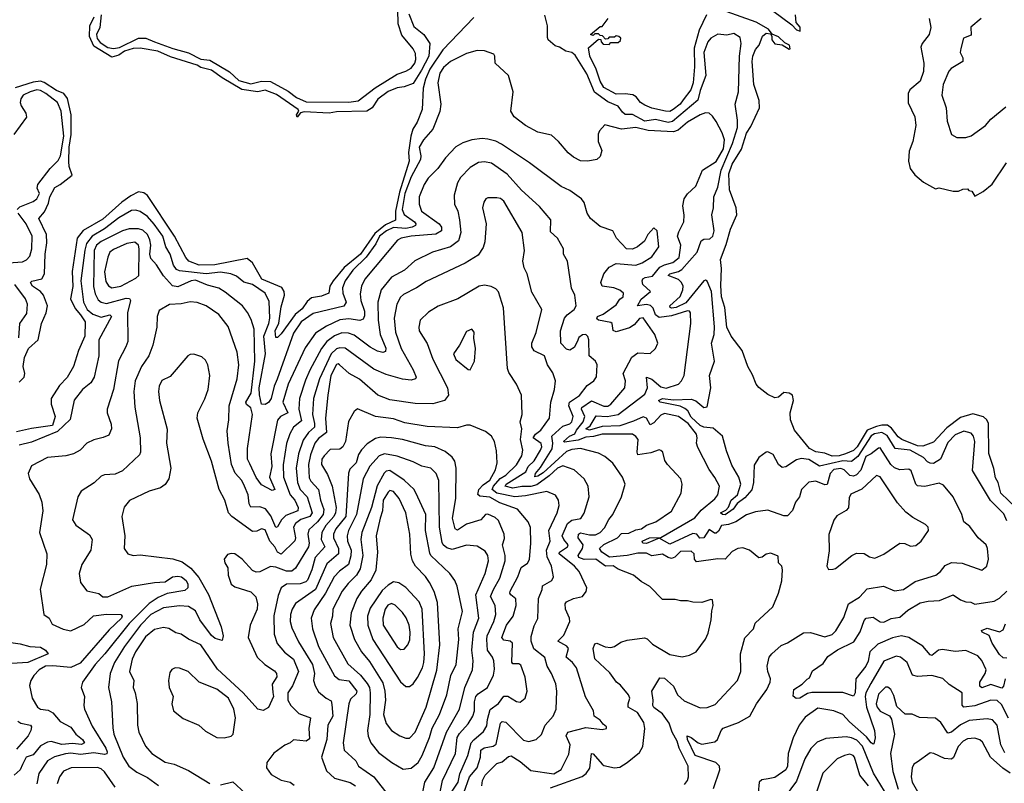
# Model space of a CAD drawing. Extents: x 1245432 to 1420865, y 606325 to 671314.
# Tile 222 of 256: x 1378759 to 1384281, y 611679 to 615959. Entities that reach past the tile are written whole.
import ezdxf

# ---------------------------------------------------------------- set-up
doc = ezdxf.new("R2010")
doc.units = 0

msp = doc.modelspace()

# ---------------------------------------------------------------- linework, layer by layer
at = {"layer": '0CON20XD'}
for points in [[(1379216, 615985), (1379208.7, 615915), (1379189.8, 615875), (1379193.4, 615853.4), (1379210.3, 615830.3), (1379252.2, 615802.2), (1379285, 615796.4), (1379317.7, 615802.3), (1379425, 615855.2), (1379465.8, 615855), (1379515.3, 615834.8), (1379616.9, 615796.9), (1379705, 615772.2), (1379775, 615736.8), (1379825, 615732.1), (1379935, 615666.2), (1379987.1, 615617.2), (1380055, 615599.3), (1380115, 615613.7), (1380165, 615611.5), (1380265, 615557.1), (1380311.6, 615521.6), (1380365, 615498.6), (1380605, 615497.1), (1380656.5, 615503.5), (1380753.3, 615576.7), (1380875, 615653.3), (1380925, 615669.6), (1380955, 615687), (1380975.7, 615714.3), (1380981.1, 615735), (1380979.5, 615769.5), (1380966, 615796), (1380902.7, 615872.7), (1380881.5, 615935), (1380880, 616015)], [(1384391.6, 613181.6), (1384262.1, 613305), (1384246.6, 613365), (1384231.5, 613391.5), (1384222.8, 613442.8), (1384195, 613526.7), (1384193, 613695), (1384183.7, 613715), (1384165, 613731.9), (1384105, 613750.2), (1384035, 613728.5), (1383958.3, 613671.7), (1383885, 613590.7), (1383825, 613568.4), (1383795, 613571), (1383707.2, 613605), (1383685, 613620.4), (1383649.4, 613669.4), (1383626.5, 613686.5), (1383595, 613686.8), (1383565, 613678.4), (1383512.8, 613657.2), (1383456.8, 613565), (1383435, 613543.5), (1383390.8, 613525), (1383354.2, 613515), (1383315, 613512.9), (1383275, 613528.3), (1383223.7, 613536.3), (1383187.9, 613555), (1383105, 613658.8), (1383082, 613715), (1383080, 613755), (1383099.5, 613825), (1383093.3, 613853.3), (1383074.2, 613865.8), (1383045, 613869.4), (1383015, 613843.3), (1382995, 613840), (1382955, 613857.1), (1382905, 613896.2), (1382890, 613915), (1382868.9, 613968.9), (1382841.9, 614015), (1382811.8, 614105), (1382748.4, 614185), (1382725.7, 614235), (1382713.9, 614345), (1382694.6, 614405), (1382691.8, 614468.2), (1382694.3, 614564.3), (1382689.1, 614615), (1382721.3, 614698.7), (1382744.8, 614785.2), (1382780.3, 614865), (1382777.1, 614905), (1382740.4, 615005), (1382735.3, 615095.3), (1382755, 615148.5), (1382806.9, 615233.1), (1382835, 615323.1), (1382859.9, 615360.1), (1382908.8, 615465), (1382905.4, 615505), (1382877.2, 615595), (1382866.2, 615723.8), (1382870.6, 615755), (1382885, 615790.8), (1382906, 615815), (1382925, 615866.2), (1382945, 615883.3), (1382970, 615880), (1382976.7, 615866.7), (1382976.7, 615845), (1382995, 615822.5), (1383035, 615817.5), (1383075, 615792.5), (1383080, 615795), (1383077.1, 615815), (1383049.5, 615829.5), (1383015, 615862.5), (1382978.3, 615878.3), (1382959.2, 615905), (1382888.8, 615945), (1382695, 616014.2)], [(1382980.5, 616010.5), (1383089.1, 615929.1), (1383115, 615901.4), (1383136.4, 615893.6), (1383137, 615917), (1383113, 615943), (1383110, 615985)], [(1380941.1, 615991.1), (1380969.2, 615920.8), (1381025.9, 615875.9), (1381059, 615825), (1381054, 615755), (1381011.9, 615675), (1380965, 615600.6), (1380915, 615581.6), (1380875, 615576.5), (1380825, 615555.6), (1380767.1, 615512.9), (1380735.6, 615464.4), (1380705, 615445.3), (1380535, 615442.6), (1380495, 615435.6), (1380355, 615443.1), (1380333.3, 615436.7), (1380315, 615412.5), (1380310.6, 615425), (1380324.6, 615445), (1380321.3, 615455), (1380199.6, 615539.6), (1380135, 615563.2), (1380095, 615554.8), (1380005, 615566.7), (1379895, 615633.1), (1379835, 615676.6), (1379775, 615690.3), (1379753.7, 615703.7), (1379605, 615750.8), (1379532.7, 615782.7), (1379435, 615799.8), (1379395, 615797.1), (1379347.3, 615782.7), (1379315, 615760.2), (1379275, 615748), (1379175, 615811), (1379149.5, 615865), (1379152.4, 615925), (1379176.7, 615975)], [(1381305, 615970), (1381131.2, 615788.8), (1381058.7, 615681.3), (1381035, 615626.1), (1381021.6, 615575), (1381016.2, 615455), (1380988.4, 615385), (1380964.1, 615345.9), (1380951.6, 615305), (1380939.2, 615215), (1380942.8, 615165), (1380888.9, 614991.1), (1380866.7, 614885), (1380866.2, 614835), (1380811, 614809), (1380749.9, 614760.1), (1380670.6, 614645), (1380579.4, 614570.6), (1380516.3, 614495), (1380497.6, 614465), (1380491.9, 614425), (1380450.7, 614409.3), (1380395, 614400.4), (1380370.9, 614379.1), (1380342.8, 614337.2)], [(1384295, 613150), (1384278.7, 613188.7), (1384204.1, 613264.1), (1384102.5, 613432.5), (1384116.1, 613595), (1384108.5, 613625), (1384095, 613640.5), (1384055, 613651.8), (1384005, 613632.7), (1383965, 613588.2), (1383923.6, 613495), (1383885, 613471.7), (1383865, 613472.3), (1383851, 613481), (1383827.2, 613505), (1383753.5, 613545), (1383669.7, 613555), (1383625, 613628.3), (1383595, 613645.8), (1383553.4, 613636.6), (1383535, 613625.8), (1383459.9, 613510.1), (1383425, 613481.5), (1383375, 613486.7), (1383245.6, 613455.6), (1383185, 613494), (1383141.2, 613498.8), (1383115, 613491.4), (1383055, 613452.9), (1383035, 613448.9), (1383014.4, 613465), (1382985, 613522), (1382955.7, 613535.7), (1382945, 613534.2), (1382905, 613504), (1382877.5, 613462.5), (1382873.7, 613365), (1382865, 613324.1), (1382825, 613278), (1382783.8, 613246.2), (1382759.7, 613215), (1382715, 613183.1), (1382700.8, 613185), (1382688.8, 613195), (1382719.9, 613210.1), (1382734.2, 613225.8), (1382748.4, 613265), (1382784, 613296), (1382802.6, 613355), (1382792.5, 613395), (1382752.5, 613462.5), (1382722.8, 613542.8), (1382701.2, 613625), (1382649.2, 613669.2), (1382595, 613674.7), (1382575.5, 613685), (1382525, 613730.7), (1382506.8, 613766.8), (1382489.7, 613779.7), (1382462.8, 613792.8), (1382351.2, 613815), (1382342.1, 613825), (1382365, 613834.6), (1382425, 613827.9), (1382525, 613831.1), (1382551.7, 613821.7), (1382595, 613784.6), (1382615, 613788.8), (1382634.5, 613895), (1382627.5, 613965), (1382656.1, 614043.9), (1382639.7, 614145), (1382653.3, 614195), (1382656.3, 614236.3), (1382638.3, 614435), (1382615, 614493.5), (1382605, 614498.7), (1382595, 614494.7), (1382495, 614370.9), (1382440, 614345), (1382415, 614342.1), (1382407.1, 614345), (1382405.9, 614355), (1382463, 614407), (1382478, 614445), (1382479.4, 614465), (1382470.8, 614485), (1382453.1, 614503.1), (1382396.2, 614525), (1382406, 614535), (1382453.2, 614546.8), (1382472.1, 614557.9), (1382557.8, 614655), (1382580.3, 614719.7), (1382595, 614729.2), (1382628.8, 614731.2), (1382645.9, 614745), (1382653.5, 614775), (1382640, 614865), (1382649.3, 614905), (1382652.8, 614965), (1382675, 615019.2), (1382693.4, 615115), (1382757.3, 615265), (1382784.8, 615355), (1382785.3, 615395.3), (1382771.4, 615485), (1382790.5, 615555), (1382796.2, 615755), (1382805.7, 615825.7), (1382799.2, 615859.1), (1382765, 615881.9), (1382725, 615871.5), (1382675, 615876.7), (1382635, 615854.7), (1382618.1, 615835), (1382595.2, 615775), (1382606.7, 615645), (1382575, 615561.6), (1382563, 615507), (1382421.1, 615388.9), (1382395, 615382.9), (1382325, 615399.7), (1382265, 615389.5), (1382195, 615426.5), (1382155, 615427.2), (1382139.8, 615440.2), (1382115, 615473.4), (1382058.1, 615498.1), (1381982.3, 615552.3), (1381940.1, 615655), (1381875, 615759.8), (1381855, 615775.2), (1381822.5, 615782.5), (1381785.7, 615805), (1381761.3, 615811.3), (1381723.3, 615845), (1381718.3, 615858.3), (1381718.4, 615925), (1381705, 615983.5)], [(1382610, 615985), (1382569.3, 615900.7), (1382541.4, 615798.6), (1382544.4, 615695), (1382535.9, 615605), (1382523.5, 615565), (1382480.8, 615509.2), (1382463.3, 615485), (1382424, 615455), (1382405, 615444.6), (1382380, 615445), (1382305, 615462), (1382265, 615478.8), (1382240, 615495), (1382216.4, 615526.4), (1382197, 615537), (1382155, 615543.8), (1382105, 615541.4), (1382035, 615579.4), (1382015, 615614), (1381991.8, 615681.8), (1381956.7, 615755), (1381948.3, 615801.7), (1382005, 615850), (1382018.3, 615848.3), (1382020, 615835), (1382031.7, 615821.7), (1382065, 615820), (1382075, 615830), (1382115, 615830), (1382128.3, 615841.7), (1382130, 615855), (1382120, 615865), (1382105, 615867.5), (1382095, 615860), (1382065, 615860), (1382058.3, 615851.7), (1382045, 615850), (1382028.3, 615868.3), (1382015, 615870), (1382005, 615880), (1381985, 615880), (1381975, 615870), (1381960, 615875), (1382015, 615920), (1382025, 615920), (1382060, 615965)], [(1383860, 615965), (1383868.8, 615915), (1383859.2, 615875), (1383820, 615825), (1383813.8, 615805), (1383830.8, 615715), (1383828.9, 615668.9), (1383809.4, 615615), (1383751.9, 615565), (1383741.2, 615545), (1383742.4, 615492.4), (1383780, 615415), (1383785.7, 615365), (1383767.8, 615275), (1383747.4, 615222.6), (1383744.7, 615165), (1383753.7, 615123.7), (1383778.9, 615088.9), (1383828.3, 615048.3), (1383895, 615011.2), (1383915, 615016), (1383995, 614997.5), (1384025, 614997.5), (1384048.3, 615008.3), (1384075, 615010), (1384081.7, 615001.7), (1384098.3, 614998.3), (1384115, 614970), (1384163.6, 614996.4), (1384213, 615037), (1384293.2, 615156.8)], [(1384150.8, 615965), (1384092.9, 615917.1), (1384095, 615872), (1384052.5, 615855), (1384037.1, 615797.1), (1384034.2, 615775), (1384048.6, 615745), (1384048, 615725), (1383983.8, 615685), (1383970.3, 615669.7), (1383937.8, 615595), (1383930, 615535), (1383955.4, 615465), (1383960.7, 615390.7), (1383985.7, 615315.7), (1384015, 615298), (1384065, 615299.2), (1384095, 615308.1), (1384175, 615365.7), (1384205, 615400.8), (1384290, 615470)], [(1382385, 613892.6), (1382454.3, 613915), (1382471.5, 613935), (1382485.3, 613964.7), (1382522.5, 614255), (1382521.5, 614315), (1382515.3, 614325.3), (1382505, 614326.7), (1382415, 614299.3), (1382345, 614290.2), (1382325.2, 614305), (1382311, 614341), (1382296, 614356), (1382275, 614361.5), (1382224.7, 614355), (1382245, 614392.4), (1382296.9, 614435), (1382253.8, 614473.8), (1382249.7, 614495), (1382254.2, 614505.8), (1382266.2, 614513.8), (1382308.2, 614521.8), (1382348.9, 614571.1), (1382375, 614584.6), (1382422.9, 614597.1), (1382457.8, 614625), (1382466.6, 614695), (1382448.8, 614745), (1382455, 614769.4), (1382484.1, 614825.9), (1382486.1, 614863.9), (1382477.8, 614915), (1382484.7, 614955.3), (1382505, 614983.3), (1382551.5, 615025), (1382588.5, 615115), (1382665, 615164.3), (1382705.8, 615235), (1382711.1, 615285), (1382698.6, 615325), (1382665, 615388.9), (1382645, 615417.5), (1382625, 615434), (1382605, 615435.7), (1382575, 615425.4), (1382505, 615383.9), (1382451.1, 615338.9), (1382425, 615330.5), (1382283.3, 615336.7), (1382215, 615355.2), (1382134.7, 615344.7), (1382041.2, 615368.8), (1382011.2, 615335), (1382003.1, 615316.9), (1382003.1, 615275), (1382023.1, 615225), (1382015, 615192), (1381995, 615175.7), (1381945, 615165.6), (1381905, 615167.5), (1381865, 615187.5), (1381835, 615212.5), (1381781.1, 615275), (1381741.3, 615311.3), (1381665, 615328.2), (1381596, 615366), (1381531.4, 615415), (1381513.1, 615445), (1381525.6, 615555), (1381501.1, 615645), (1381426, 615715), (1381423.3, 615755), (1381417.5, 615765), (1381365, 615784.4), (1381325, 615786.4), (1381265, 615769.2), (1381175, 615723.9), (1381135, 615690.6), (1381115, 615659.1), (1381103.1, 615605), (1381120.8, 615485), (1381115.9, 615444.1), (1381076.7, 615345), (1381022.7, 615285), (1380998.5, 615245), (1381007.9, 615195), (1381006, 615175), (1380955, 615077.3), (1380918.4, 614985), (1380904.4, 614894.4), (1380915, 614866.9), (1380972.8, 614825), (1380979.7, 614815), (1380977.8, 614805), (1380959.6, 614795), (1380925, 614788.6), (1380855, 614794.3), (1380815.8, 614775), (1380777.4, 614745), (1380756.8, 614703.2), (1380702.5, 614627.5), (1380627.6, 614555), (1380584.2, 614495.8), (1380568.6, 614455), (1380571.3, 614425), (1380589.1, 614375), (1380577, 614353), (1380405, 614311.4), (1380338, 614265), (1380295, 614201.5), (1380203.1, 613943.1), (1380186.2, 613905), (1380168.9, 613835), (1380155, 613813.9), (1380135, 613802.5), (1380115, 613804.6), (1380103.5, 613856.5), (1380102.3, 613895), (1380137.9, 614085), (1380128.5, 614185), (1380155.4, 614255), (1380160.9, 614285), (1380158.7, 614378.7), (1380136.2, 614425), (1380065, 614474), (1380015, 614488), (1379975, 614521.3), (1379943.4, 614533.4), (1379885, 614542.7), (1379805, 614534.9), (1379655, 614551), (1379638.3, 614558.3), (1379622.1, 614582.1), (1379601.9, 614645), (1379577.5, 614685), (1379561.4, 614745), (1379513.2, 614813.2), (1379475, 614856.3), (1379435, 614882.9), (1379410.8, 614890.8), (1379385, 614888.3), (1379315, 614848.5), (1379233.8, 614786.2), (1379165.7, 614745), (1379133.8, 614705), (1379123.4, 614666.6), (1379101.1, 614495), (1379116.9, 614375), (1379137.6, 614335), (1379168, 614308), (1379215, 614291.4), (1379264.6, 614304.6), (1379273.2, 614295), (1379203.3, 614165), (1379202.6, 614075), (1379176.4, 613955), (1379156.9, 613923.1), (1379110.9, 613885), (1379065, 613826), (1379042.1, 613717.9), (1378970, 613650), (1378825, 613590.8), (1378755, 613574.7)], [(1378755, 613926.1), (1378783, 613955), (1378787.8, 613975), (1378778.3, 614015), (1378785.4, 614065), (1378808.5, 614115), (1378863, 614165), (1378881.2, 614255), (1378907.8, 614315), (1378914.1, 614355), (1378892.8, 614415), (1378875.6, 614435.6), (1378831.3, 614465), (1378819.5, 614485), (1378826.3, 614493.7), (1378883.4, 614506.6), (1378898.1, 614535), (1378901.7, 614645), (1378911.8, 614708.2), (1378908.8, 614755), (1378865.3, 614845), (1378898.3, 614881.7), (1378919.8, 614930.2), (1378926.8, 614965), (1378955, 615019), (1378985.3, 615035), (1379052.5, 615087.5), (1379035.8, 615135.8), (1379033.4, 615163.5), (1379036.5, 615245), (1379048.2, 615315), (1379047.8, 615425), (1379027.3, 615517.3), (1379006.7, 615545), (1378965, 615561.1), (1378896.7, 615606.7), (1378875, 615613.5), (1378835, 615609.4), (1378733, 615577)], [(1378745.4, 614895), (1378759.4, 614910.6), (1378835, 614940), (1378855, 614954.6), (1378869.5, 614985), (1378857.2, 615015), (1378861, 615035), (1378929.6, 615125), (1378975, 615169.6), (1378988, 615195), (1379006, 615305), (1378991.6, 615445), (1378970, 615495), (1378904.4, 615544.4), (1378875, 615561.6), (1378855, 615564.8), (1378817.1, 615555), (1378778.4, 615535), (1378764.2, 615515), (1378760.8, 615495), (1378766.8, 615475), (1378793.3, 615435), (1378797.5, 615412.5), (1378725, 615314.5)], [(1382105, 614360), (1382125, 614392.7), (1382142.9, 614405), (1382144.5, 614425), (1382125, 614441.8), (1382091.9, 614455), (1382025.3, 614465.3), (1382018.5, 614485), (1382034.7, 614535), (1382065, 614572.5), (1382105, 614591.9), (1382215, 614582), (1382249.2, 614595), (1382305, 614630.4), (1382343.3, 614685), (1382334.3, 614775), (1382315, 614791.2), (1382281.8, 614755), (1382262.8, 614717.2), (1382224.5, 614685.5), (1382195, 614672.9), (1382162.5, 614675), (1382105.8, 614735), (1382085, 614776), (1382015, 614800), (1381960, 614845), (1381941.9, 614875), (1381924.5, 614934.5), (1381910, 614955), (1381845, 615001.1), (1381795, 615024.4), (1381617.2, 615157.2), (1381461.9, 615261.9), (1381428.6, 615278.6), (1381385, 615289.2), (1381352.4, 615292.4), (1381295, 615285.3), (1381245, 615268.2), (1381205, 615245.3), (1381146.8, 615185), (1381104.6, 615125), (1381049.9, 615070.1), (1381028, 615035), (1381000, 614965), (1380999.2, 614925), (1381011.9, 614885), (1381111.2, 614815), (1381123.6, 614795), (1381125.3, 614775), (1381093.3, 614756.7), (1380955, 614746.2), (1380898, 614735), (1380877.4, 614722.6), (1380695.3, 614505), (1380675.2, 614464.8), (1380667.9, 614422.1), (1380671.4, 614385), (1380692.3, 614325), (1380692, 614298), (1380685, 614280.6), (1380667, 614273), (1380605, 614281.9), (1380555, 614275.9), (1380478.6, 614241.4), (1380418, 614202), (1380360.6, 614119.4), (1380263.9, 613915), (1380234.8, 613815), (1380262.7, 613755), (1380221.5, 613735), (1380205, 613714.4), (1380167.9, 613525), (1380172.4, 613455), (1380158.9, 613395), (1380190, 613325), (1380175, 613320), (1380115, 613351.5), (1380085, 613393.6), (1380049.3, 613469.3), (1380036.2, 613495), (1380036.1, 613555), (1380063.5, 613745), (1380055, 613782.5), (1380031.7, 613801.7), (1380027.2, 613815), (1380056.3, 613865), (1380076.9, 614045), (1380073.1, 614225), (1380057.4, 614277.4), (1380037.3, 614317.3), (1380008.2, 614355), (1379911.5, 614431.5), (1379875, 614453.5), (1379811.2, 614471.2), (1379745, 614498.9), (1379720.9, 614495), (1379645, 614462.2), (1379615, 614467.3), (1379565, 614522.8), (1379525.5, 614585.5), (1379495, 614619.5), (1379488.2, 614645), (1379493.5, 614695), (1379489.4, 614725), (1379475.1, 614755.1), (1379448.8, 614778.8), (1379425, 614786.8), (1379373, 614787), (1379335, 614775.2), (1379214.7, 614715), (1379190, 614695), (1379175.5, 614665), (1379173.4, 614463.4), (1379182.9, 614422.9), (1379198.8, 614388.8), (1379215, 614374.7), (1379245, 614367.9), (1379355, 614397.3), (1379375.2, 614395.2), (1379379.4, 614385), (1379362.5, 614315), (1379364.6, 614155), (1379354.6, 614125), (1379312.8, 614047.2), (1379284.7, 613885), (1379249.6, 613775), (1379249.6, 613755), (1379271.7, 613691.7), (1379274.4, 613665), (1379259.2, 613630.8), (1379227, 613617), (1379175, 613603.1), (1379135.3, 613584.7), (1379096.9, 613545), (1379061.2, 613525), (1379016.7, 613513.3), (1378915, 613504.6), (1378825, 613458.6), (1378805.6, 613415), (1378813.8, 613385), (1378867.5, 613297.5), (1378882.9, 613255), (1378888.8, 613205), (1378870, 613085), (1378910.5, 612965), (1378908.6, 612905), (1378872.6, 612767.4), (1378893.3, 612625), (1378923.8, 612605), (1378940.5, 612570.5), (1379002.4, 612542.4), (1379045, 612533.7), (1379121.1, 612568.9), (1379173.5, 612616.5), (1379245, 612626.2), (1379325, 612624.3), (1379334.3, 612615), (1379329.6, 612605), (1379260.5, 612539.5), (1379098.1, 612351.9), (1379045, 612327.8), (1378945, 612337.6), (1378902.9, 612335), (1378867.3, 612315), (1378837.1, 612282.9), (1378820.5, 612255), (1378813.7, 612226.3), (1378828.9, 612155), (1378858.1, 612105), (1378875, 612094.5), (1378918.2, 612088.2), (1378945, 612073.3), (1378985.4, 612025), (1379045, 611994.2), (1379074.3, 611954.3), (1379111.1, 611925), (1379122.7, 611905), (1379105, 611895.8), (1379055, 611902.3), (1378995, 611895.4), (1378935, 611912.4), (1378915, 611908.5), (1378875, 611888.3), (1378835, 611838.9), (1378795, 611824.4), (1378773.7, 611783.7), (1378760.6, 611755), (1378727.5, 611725)], [(1381735, 611654.1), (1381913.3, 611716.7), (1381936.8, 611733.2), (1381956.5, 611763.5), (1381965, 611845.7), (1381975, 611843.6), (1382025.6, 611785.6), (1382035, 611778.7), (1382094.5, 611765.5), (1382125, 611770), (1382165.6, 611794.4), (1382235, 611850.8), (1382253.3, 611885), (1382265.4, 611985.4), (1382259.2, 612019.2), (1382224.6, 612075), (1382172.1, 612105), (1382170.9, 612125), (1382180.4, 612155), (1382173.8, 612173.8), (1382128.5, 612228.5), (1382106.1, 612246.1), (1382068, 612298), (1381985.4, 612375.4), (1381975.9, 612435), (1381985, 612460.8), (1381995, 612464.4), (1382042.7, 612442.7), (1382075, 612439.6), (1382094.6, 612445.4), (1382130.3, 612469.7), (1382165, 612480.5), (1382263.2, 612493.2), (1382278.2, 612488.2), (1382308.6, 612458.6), (1382405, 612400), (1382475, 612388.1), (1382515, 612396.9), (1382553.5, 612416.5), (1382606.1, 612486.1), (1382620.7, 612519.3), (1382636.5, 612595), (1382640, 612645), (1382648.8, 612675), (1382645, 612706.2), (1382635, 612708.8), (1382585, 612691.4), (1382535, 612693.3), (1382505, 612701.8), (1382465, 612700.5), (1382435, 612708.5), (1382365, 612708.5), (1382292.4, 612782.4), (1382245, 612810), (1382202, 612845), (1382115, 612879.2), (1382087.1, 612897.1), (1382045, 612896.6), (1381990.5, 612935), (1381923.8, 612933.8), (1381895.3, 612945), (1381891.6, 612955), (1381915.5, 612995), (1381919.7, 613015), (1381891.9, 613055), (1381892.8, 613075), (1381905, 613082.2), (1381955, 613071.4), (1381988.2, 613071.8), (1382013.8, 613085), (1382039.3, 613110.7), (1382063.2, 613156.8), (1382085.7, 613185), (1382134.4, 613285), (1382153.8, 613355), (1382138.9, 613395), (1382085, 613472.9), (1382040.8, 613510.8), (1382005, 613529.6), (1381904.8, 613554.8), (1381855, 613550.2), (1381825, 613538.6), (1381695, 613419.7), (1381665, 613400), (1381647.3, 613397.3), (1381651.2, 613415), (1381680.7, 613449.3), (1381745, 613554.2), (1381749.2, 613585), (1381743.8, 613625), (1381805, 613680.6), (1381845, 613693.2), (1381855.2, 613705), (1381862.1, 613735), (1381838.2, 613795), (1381842.7, 613815), (1381898.5, 613851.5), (1381941.6, 613908.4), (1381979.4, 613935), (1381994, 613956), (1381998.5, 614025), (1381988.9, 614045), (1381953.1, 614075), (1381950.9, 614165), (1381945, 614183.8), (1381934.4, 614194.4), (1381915, 614192.7), (1381895, 614177.3), (1381885, 614154), (1381868.8, 614121.2), (1381845, 614106.4), (1381825, 614111.1), (1381793.8, 614145), (1381792.5, 614215), (1381814.8, 614285), (1381829.6, 614305), (1381868.5, 614335), (1381880, 614355), (1381871.9, 614415), (1381854, 614454), (1381831.4, 614605), (1381808.6, 614645), (1381808.9, 614675), (1381775.7, 614735), (1381735, 614768.8), (1381736.9, 614836.9), (1381675, 614912.2), (1381574, 615004), (1381493.6, 615093.6), (1381405, 615153.8), (1381365, 615161.1), (1381331.8, 615158.2), (1381285, 615130.5), (1381230.9, 615075), (1381214.6, 615045), (1381195.6, 614975.6), (1381196.5, 614925), (1381215.3, 614885.2), (1381226.3, 614836.4), (1381232.5, 614765), (1381220.3, 614719.7), (1381174.3, 614685), (1381074.8, 614655.2), (1380975, 614606.9), (1380916.7, 614555), (1380845, 614515.4), (1380785.6, 614444.4), (1380766.7, 614375), (1380769, 614275), (1380780.4, 614195), (1380812.7, 614117.3), (1380810.4, 614099.6), (1380795, 614094), (1380765, 614100.9), (1380723.6, 614123.6), (1380635, 614190), (1380602.2, 614202.2), (1380565, 614203.3), (1380523.5, 614186.5), (1380481.9, 614155), (1380452.3, 614115), (1380385.9, 613994.1), (1380361.2, 613938.8), (1380327.4, 613835), (1380324.5, 613775), (1380340.2, 613709.8), (1380294.7, 613675), (1380273.2, 613636.8), (1380255.9, 613584.1), (1380235.6, 613464.4), (1380238.5, 613395), (1380275.8, 613295.8), (1380301.7, 613265), (1380321, 613225), (1380319.4, 613205), (1380250.9, 613179.1), (1380227.2, 613155), (1380205, 613116.5), (1380195, 613112.5), (1380167.6, 613177.6), (1380136.5, 613216.5), (1380105, 613228.8), (1380055, 613226.5), (1380046.5, 613245), (1380040.3, 613295), (1380020, 613345), (1380004.1, 613375), (1379967.8, 613417.7), (1379947.3, 613465), (1379927.6, 613585), (1379922.8, 613655), (1379932.5, 613715), (1379934.1, 613795), (1379978, 613945), (1379988, 614025), (1379978.2, 614095), (1379928.8, 614238.8), (1379875, 614305.5), (1379805, 614355.4), (1379753.5, 614373.5), (1379715, 614376.8), (1379665, 614365.3), (1379598.3, 614361.7), (1379541.2, 614328.8), (1379530, 614295), (1379527.1, 614235), (1379505.4, 614135), (1379483.6, 614075), (1379442, 614015), (1379407.1, 613935), (1379399.4, 613875), (1379405, 613787.5), (1379433.5, 613615), (1379435.5, 613535), (1379430.6, 613519.4), (1379335, 613430.5), (1379295, 613411.5), (1379235, 613406.9), (1379215, 613399.5), (1379176.5, 613363.5), (1379103.7, 613316.3), (1379085.5, 613285), (1379054.5, 613154.5), (1379074, 613125), (1379150.9, 613070.9), (1379165.8, 613045), (1379158.1, 612985), (1379107.1, 612905), (1379092.2, 612855), (1379100, 612805), (1379135, 612757.8), (1379203.1, 612743.1), (1379224.5, 612724.5), (1379253.6, 612723.6), (1379387.3, 612782.7), (1379514, 612804), (1379575, 612808.3), (1379615.6, 612835), (1379645, 612840.2), (1379666.2, 612835), (1379692.5, 612815), (1379702.5, 612795), (1379702.5, 612775), (1379685, 612760), (1379585, 612743.3), (1379535, 612719.4), (1379485, 612685.8), (1379371.9, 612575), (1379236.5, 612405), (1379181.1, 612345), (1379110.4, 612245), (1379103.6, 612215), (1379121.8, 612165), (1379117.9, 612115), (1379122.9, 612095), (1379165, 611998.1), (1379242.1, 611875), (1379248.8, 611855), (1379246.6, 611843.4), (1379235, 611839.8), (1379175, 611848.9), (1379100.4, 611840.4), (1379045, 611847.1), (1379015, 611844.4), (1378953, 611827), (1378915.4, 611805), (1378866.8, 611733.2), (1378854.5, 611675)], [(1380342.8, 614337.2), (1380303.3, 614306.7), (1380225, 614197.5), (1380205, 614176.7), (1380195, 614177.5), (1380192.4, 614215), (1380212, 614258), (1380225, 614350), (1380243.4, 614415), (1380241.9, 614435), (1380228.3, 614458.3), (1380117.2, 614505), (1380065, 614596.1), (1380035, 614620.6), (1379853.8, 614583.8), (1379765, 614583.2), (1379708, 614605), (1379690, 614625), (1379627.5, 614745), (1379475, 614972.5), (1379455, 614988.6), (1379425.9, 614994.1), (1379382.1, 614972.1), (1379331, 614935), (1379225, 614841.4), (1379113.8, 614776.2), (1379080.7, 614735), (1379052.2, 614547.8), (1379057.4, 614462.6), (1379042.8, 614395), (1379069.5, 614339.5), (1379100.3, 614305), (1379125.3, 614265), (1379123.4, 614185), (1379088.5, 614105), (1379061.1, 614015), (1379025, 613953.8), (1378981.5, 613908.5), (1378935.6, 613835), (1378934.4, 613804.4), (1378956.7, 613735), (1378942.5, 613685), (1378825, 613666.9), (1378740.8, 613649.2)], [(1381351.3, 611665), (1381355.3, 611695), (1381369.5, 611725), (1381435, 611790), (1381465, 611798.4), (1381500.2, 611829.8), (1381515, 611833.3), (1381565, 611801.3), (1381625, 611750), (1381755, 611732.1), (1381795, 611755.4), (1381837.8, 611842.2), (1381845.4, 611895), (1381824.3, 611944.3), (1381832.5, 611965), (1381935, 611991.8), (1382025, 611980), (1382050, 611985), (1382050, 611995), (1382030.5, 612010.5), (1382015, 612033.3), (1381980, 612055), (1381976.2, 612085), (1381932.6, 612162.6), (1381882.3, 612325), (1381860, 612355), (1381823.3, 612385), (1381836.7, 612435), (1381827.4, 612447.4), (1381776.2, 612475), (1381810.9, 612509.1), (1381843.4, 612585), (1381842.8, 612605), (1381820.4, 612655), (1381818.2, 612685), (1381825, 612696.2), (1381865, 612713.9), (1381916.2, 612725), (1381936.8, 612753.2), (1381940.6, 612775), (1381896.2, 612866.2), (1381870.9, 612895), (1381784.3, 612965), (1381787.1, 612975), (1381831.5, 613005), (1381834.7, 613015), (1381810, 613045), (1381801.7, 613065), (1381831, 613135), (1381855, 613154.4), (1381906.9, 613163.1), (1381925, 613192.5), (1381952.1, 613285), (1381946.4, 613345), (1381924.7, 613384.7), (1381868.9, 613435), (1381805, 613458.9), (1381775, 613444.5), (1381728.7, 613401.3), (1381658.4, 613351.6), (1381625, 613342.5), (1381575, 613342.5), (1381525, 613332.3), (1381482.5, 613345), (1381487.6, 613355), (1381597.9, 613425), (1381611.5, 613455), (1381645, 613486.2), (1381680, 613545), (1381687.4, 613565), (1381682.9, 613582.9), (1381639.2, 613615), (1381651, 613635), (1381681.8, 613658.1), (1381729.5, 613725), (1381737.3, 613815), (1381758.9, 613885), (1381764.4, 613935), (1381749.5, 613979.5), (1381719.1, 614025), (1381702.2, 614075), (1381645, 614102.2), (1381630.8, 614125), (1381631.2, 614145), (1381656.2, 614205), (1381688.2, 614335), (1381632.1, 614432.1), (1381605.5, 614535), (1381588.1, 614568.1), (1381581.5, 614605), (1381590.4, 614665), (1381577.9, 614765), (1381475, 614940.8), (1381455, 614956.4), (1381435, 614960.5), (1381385, 614961.1), (1381373.1, 614955), (1381361.2, 614935), (1381355.4, 614905), (1381375.4, 614815), (1381366.9, 614713.1), (1381358.2, 614681.8), (1381330.7, 614639.3), (1381256.8, 614593.2), (1381038.5, 614491.5), (1380985, 614455.4), (1380911.3, 614418.7), (1380895, 614403.3), (1380874.7, 614365), (1380858.3, 614285), (1380867.4, 614207.4), (1380898.8, 614115), (1380965, 613996.1), (1380982.2, 613955), (1380979.2, 613945), (1380955, 613937.7), (1380905, 613944.6), (1380815, 613970), (1380745, 613999.7), (1380585, 614117), (1380555, 614120.2), (1380535.5, 614114.5), (1380505, 614085.3), (1380441, 613945), (1380406.7, 613835), (1380400.2, 613745), (1380412.9, 613695), (1380412.1, 613675), (1380379.3, 613645), (1380348.2, 613601.8), (1380323, 613525), (1380309.7, 613445), (1380317.1, 613365), (1380332.2, 613325), (1380370.4, 613285), (1380398.4, 613195), (1380386.2, 613173.8), (1380335, 613156.8), (1380305.3, 613135), (1380294.8, 613115.2), (1380305.8, 613055), (1380302.5, 613037.5), (1380225, 612963.3), (1380205, 612974.2), (1380189.3, 613005), (1380162, 613035), (1380135, 613098.5), (1380115, 613104.4), (1380088, 613092), (1380065, 613090.5), (1379948.6, 613175), (1379930, 613195), (1379909.1, 613265), (1379878.2, 613325), (1379835.3, 613485), (1379786.9, 613606.9), (1379754.4, 613725), (1379758.1, 613755), (1379797, 613833), (1379815.4, 613885), (1379825.5, 613965), (1379814.2, 614024.2), (1379800.5, 614050.5), (1379779.5, 614069.5), (1379735, 614083.3), (1379715, 614082.5), (1379702.5, 614075), (1379601.8, 613958.2), (1379555, 613935.6), (1379541.6, 613905), (1379537.7, 613875), (1379542.1, 613825), (1379585.6, 613664.4), (1379581.5, 613585), (1379606.2, 613445), (1379594.4, 613385), (1379575, 613354.3), (1379548.8, 613335), (1379484.4, 613315.6), (1379375, 613263.1), (1379343.8, 613226.2), (1379331.5, 613175), (1379349.2, 613065), (1379344.2, 612995), (1379365.7, 612965.7), (1379395, 612955.8), (1379435, 612960), (1379617.4, 612937.4), (1379670.3, 612920.3), (1379718.5, 612885), (1379763.1, 612833.1), (1379817.4, 612737.4), (1379888.5, 612555), (1379899.4, 612505), (1379895, 612480), (1379855, 612491.2), (1379835, 612508), (1379769.8, 612595), (1379745, 612645.3), (1379705, 612670.4), (1379655, 612672.9), (1379565, 612662.5), (1379495, 612625.6), (1379435.6, 612565), (1379345.6, 612445), (1379290.5, 612355), (1379265.3, 612295), (1379256.5, 612215), (1379272.7, 612135), (1379281.1, 611988.9), (1379287.4, 611955), (1379338.8, 611825), (1379371.2, 611775), (1379415, 611740.7), (1379475, 611711.2), (1379536.9, 611666.9)], [(1378695, 614595.5), (1378775, 614601.9), (1378797.7, 614612.3), (1378815, 614632.5), (1378827.6, 614675), (1378829.1, 614745), (1378795.8, 614815), (1378749.7, 614875)], [(1379275, 614456.5), (1379325, 614464.4), (1379410.4, 614509.6), (1379426.2, 614525), (1379429.5, 614675), (1379424.8, 614695), (1379405, 614711.5), (1379360, 614705), (1379285, 614670.5), (1379264.6, 614655), (1379252.2, 614627.8), (1379234.3, 614545), (1379242, 614492), (1379256.9, 614466.9), (1379275, 614456.5)], [(1378753.4, 614175), (1378760.3, 614255), (1378797.8, 614312.2), (1378803.3, 614365), (1378792, 614395), (1378731.1, 614475)], [(1381249.1, 611625), (1381282.5, 611715), (1381324.5, 611765), (1381344, 611825), (1381345.3, 611865), (1381363.3, 611876.7), (1381415, 611886.7), (1381431.6, 611898.4), (1381454.8, 612015.2), (1381465, 612025.4), (1381485, 612021.8), (1381585, 611920.8), (1381615, 611913.1), (1381656.1, 611923.9), (1381685, 611952), (1381705.3, 612005), (1381751.2, 612055), (1381766.9, 612095), (1381772.3, 612195), (1381765.8, 612235.8), (1381742.3, 612295), (1381716.9, 612335), (1381705, 612384.3), (1381642.2, 612432.2), (1381627.3, 612475), (1381628, 612502), (1381645, 612561.2), (1381665, 612602.5), (1381669.4, 612715), (1381690, 612765), (1381691.5, 612785), (1381743.8, 612815), (1381752.7, 612835), (1381741.5, 612895), (1381717.4, 612947.4), (1381712.8, 612985), (1381734.2, 613035), (1381726.7, 613095), (1381774.1, 613195), (1381783.8, 613235), (1381781.2, 613265), (1381763.3, 613293.3), (1381715, 613313.3), (1381595, 613290.4), (1381535, 613285.2), (1381435, 613304.9), (1381409, 613325), (1381415.3, 613345), (1381452.8, 613387.2), (1381485, 613406.2), (1381545.4, 613464.6), (1381574.6, 613515), (1381580.9, 613545), (1381567.1, 613605), (1381575.9, 613665.9), (1381566.2, 613705), (1381577.1, 613745), (1381572.5, 613855), (1381545.4, 613915.4), (1381501.6, 613981.6), (1381495.6, 614004.4), (1381472.9, 614342.9), (1381443.8, 614433.8), (1381429.3, 614449.3), (1381403.3, 614463.3), (1381365, 614470), (1381335, 614464.5), (1381215.9, 614394.1), (1381105, 614352.5), (1381050.9, 614319.1), (1381005.7, 614275), (1380997.8, 614235), (1381000, 614215), (1381044.1, 614144.1), (1381076.8, 614055), (1381158.5, 613895), (1381164.2, 613854.2), (1381140.8, 613825), (1381075, 613805.4), (1380977.1, 613807.1), (1380835, 613828.8), (1380767.8, 613855), (1380665, 613943.5), (1380607.5, 613975), (1380552.9, 614025), (1380545, 614030), (1380535, 614026.9), (1380503.6, 613965), (1380486.4, 613855), (1380474.4, 613725.6), (1380478.7, 613645), (1380435, 613612.2), (1380413.9, 613585), (1380390.1, 613520.1), (1380377.8, 613465), (1380381.7, 613391.7), (1380392, 613372), (1380435.2, 613325), (1380446.3, 613265), (1380463.9, 613213.9), (1380461, 613185), (1380429.1, 613145), (1380381.1, 613098.9), (1380374.8, 613075), (1380382.4, 613025), (1380377.6, 613005), (1380305.8, 612885), (1380285, 612867.5), (1380255, 612867.9), (1380195, 612890), (1380165.4, 612894.6), (1380105, 612864), (1380085, 612862), (1380065, 612871.2), (1380006.9, 612935), (1379965, 612964.2), (1379945, 612967.1), (1379925, 612962), (1379906, 612935), (1379908.6, 612915), (1379926, 612886), (1379928.2, 612845), (1379944.3, 612795), (1379965, 612779.4), (1380055, 612752.5), (1380083.3, 612723.3), (1380091.8, 612685), (1380090.9, 612655), (1380050.8, 612565), (1380040, 612495), (1380090.4, 612385), (1380133.8, 612343.8), (1380188.5, 612308.5), (1380199.5, 612295), (1380200.4, 612275), (1380175.3, 612235), (1380178.2, 612188.2), (1380181.4, 612165), (1380155, 612103.3), (1380125, 612086), (1380095, 612093.6), (1380012.6, 612185), (1379868.7, 612318.6), (1379773.9, 612453.9), (1379705, 612487.1), (1379665, 612514.5), (1379635, 612522.9), (1379595, 612545.9), (1379565, 612551.6), (1379515, 612540), (1379465, 612498.8), (1379408.1, 612415), (1379390.2, 612375), (1379374.1, 612305), (1379398.5, 612255), (1379394.4, 612215), (1379406.4, 612185), (1379416.9, 612126.9), (1379419.1, 612005), (1379427.1, 611965), (1379465, 611886.9), (1379499.4, 611845), (1379575, 611796.5), (1379625, 611785.5), (1379705, 611750.9), (1379825, 611678.5)], [(1382487.8, 611672.2), (1382504.2, 611695), (1382509.4, 611715), (1382507.5, 611775), (1382458.4, 611875), (1382446.7, 611915), (1382419.1, 611965), (1382401.2, 612015), (1382365, 612068.2), (1382315, 612103.6), (1382309.7, 612115), (1382312.4, 612145), (1382304.7, 612195.3), (1382349.7, 612270.3), (1382375, 612267.3), (1382425, 612223.2), (1382448.7, 612175), (1382485, 612140.4), (1382575, 612101.9), (1382615, 612104.4), (1382658.9, 612121.1), (1382784.3, 612255), (1382803.3, 612305), (1382802.5, 612405), (1382825.5, 612494.5), (1382875.4, 612544.6), (1382884.5, 612575.5), (1382983, 612667), (1383015.4, 612745), (1383034.3, 612814.3), (1383037.5, 612875), (1383032.5, 612895), (1383014.2, 612915), (1383012.5, 612952.5), (1382972.1, 612967.9), (1382945, 612962.5), (1382923.1, 612946.9), (1382905, 612943.1), (1382851.2, 612985), (1382815, 612999.4), (1382786.7, 612995), (1382755, 612977.5), (1382714.7, 612935.3), (1382675, 612937.5), (1382555, 612920.4), (1382542.9, 612935), (1382542.3, 612965), (1382525, 612979.7), (1382465, 612977.5), (1382434.1, 612945.9), (1382415, 612939.6), (1382395, 612944.6), (1382365, 612963.6), (1382305, 612953.8), (1382275, 612969.1), (1382225, 612968.4), (1382165, 612955.3), (1382066.6, 612946.6), (1382023, 612975), (1382010.6, 612995), (1382035, 613017.6), (1382112.2, 613055), (1382135, 613079.2), (1382175, 613080), (1382215, 613098.7), (1382246.7, 613105), (1382275, 613126.2), (1382326.7, 613145), (1382415, 613204.2), (1382468.6, 613305), (1382474.4, 613355), (1382466, 613386), (1382392.2, 613465), (1382378, 613488), (1382365.8, 613535), (1382355, 613544), (1382345, 613548), (1382299.2, 613530.8), (1382225, 613519.4), (1382221.1, 613535), (1382226.8, 613605), (1382215, 613622.2), (1382195.3, 613635.3), (1382025, 613636.3), (1381977.5, 613622.5), (1381935, 613619.1), (1381892, 613602), (1381815, 613590.4), (1381809.6, 613595), (1381841.7, 613625), (1381872.2, 613637.8), (1381881.3, 613658.7), (1381918.2, 613705), (1381927.8, 613735), (1381910.2, 613775), (1381911.4, 613785), (1381965, 613823.1), (1382035, 613792.6), (1382056.6, 613793.4), (1382075, 613803.8), (1382152, 613895), (1382156.2, 613935), (1382144.1, 613975), (1382192.9, 614067.1), (1382225, 614092.1), (1382295, 614088), (1382324.5, 614115.5), (1382338.6, 614145), (1382320.5, 614195), (1382255, 614286.7), (1382235, 614284.7), (1382205, 614248.3), (1382178.3, 614231.7), (1382105, 614209.5), (1382086.7, 614216.7), (1382082.5, 614255), (1382075, 614262), (1382005, 614274), (1381995, 614281.1), (1381999.4, 614295), (1382031.2, 614308.8), (1382105, 614360)], [(1381285, 613996), (1381309.2, 614045), (1381315.3, 614115), (1381306.8, 614173.2), (1381308.1, 614208.1), (1381295, 614223.8), (1381265, 614210.8), (1381226.1, 614133.9), (1381192.3, 614085), (1381205, 614053.3), (1381275, 613998), (1381285, 613996)], [(1382649.8, 611650.2), (1382686.2, 611755), (1382683.6, 611775), (1382663.8, 611795), (1382546.6, 611835), (1382505, 611924.5), (1382502.9, 611945), (1382525, 611936.1), (1382564.8, 611904.8), (1382585, 611898.9), (1382658, 611912), (1382672.2, 611925), (1382693.5, 611975), (1382705, 611987.8), (1382790, 612020), (1382853.5, 612055), (1382890.4, 612125), (1382949.3, 612205), (1382968.2, 612245), (1382970, 612265), (1382954.5, 612305.5), (1382951.1, 612335), (1382961.9, 612385), (1382976.9, 612405), (1383028.8, 612451.2), (1383065, 612465.5), (1383155, 612521.5), (1383195, 612523.9), (1383275, 612498.9), (1383315, 612512), (1383335.9, 612534.1), (1383381.7, 612608.3), (1383407.7, 612685), (1383468.5, 612721.5), (1383512.2, 612767.8), (1383603.6, 612783.6), (1383665, 612757.8), (1383715, 612765.6), (1383780.8, 612809.2), (1383897.5, 612845), (1383923.7, 612866.4), (1383949.9, 612900.1), (1383985, 612915.4), (1384045, 612912.9), (1384155, 612873.5), (1384182.9, 612895), (1384192.5, 612935), (1384186.9, 612995), (1384178.8, 613015), (1384135, 613054.6), (1384087.2, 613117.3), (1384055, 613143.6), (1384043.8, 613185), (1383994.6, 613284.6), (1383939.3, 613349.3), (1383915, 613361.2), (1383835, 613342.9), (1383795, 613345.7), (1383785, 613356.2), (1383759.6, 613429.6), (1383745, 613438.9), (1383694.5, 613435.5), (1383665, 613446.1), (1383645, 613466.1), (1383585, 613558.8), (1383575, 613557.8), (1383535, 613525.6), (1383505, 613510.4), (1383475.9, 613434.1), (1383452.8, 613407.2), (1383435, 613399.6), (1383415, 613403.9), (1383382.1, 613435), (1383365, 613442.8), (1383325, 613436.9), (1383304.9, 613415), (1383287.4, 613352.6), (1383275, 613350.8), (1383225, 613371.8), (1383184, 613366), (1383143.1, 613325), (1383132.7, 613285), (1383110.9, 613255), (1383092.8, 613207.2), (1383065, 613177.5), (1383045, 613177.1), (1382955, 613208.9), (1382885, 613201.1), (1382835, 613182.7), (1382775.7, 613145), (1382735, 613129.6), (1382695, 613123.2), (1382678.9, 613091.1), (1382665, 613080.6), (1382655, 613081.2), (1382625, 613101.5), (1382595, 613053.9), (1382573.5, 613053.5), (1382556.9, 613075), (1382535, 613078.5), (1382405, 613018.3), (1382345, 613052.5), (1382275, 613022.7), (1382253.7, 613023.7), (1382250, 613035), (1382291.9, 613055), (1382355, 613056.5), (1382545, 613166.7), (1382581, 613209), (1382657.2, 613272.8), (1382673.9, 613295), (1382684.6, 613345), (1382656.7, 613393.3), (1382626.7, 613436.7), (1382561.4, 613561.4), (1382554.6, 613584.6), (1382558.4, 613615), (1382554.1, 613635), (1382507.5, 613695), (1382454.6, 613734.6), (1382375, 613751), (1382355, 613742.7), (1382315, 613698.7), (1382295, 613688.2), (1382274.1, 613725), (1382255, 613732.4), (1382202.3, 613707.7), (1382125, 613682.8), (1382025, 613679.4), (1381955, 613657.7), (1381934.9, 613664.9), (1381958.6, 613681.4), (1381992.2, 613737.8), (1382053.9, 613733.9), (1382114.7, 613745), (1382265, 613860), (1382280.7, 613895), (1382275, 613955.5), (1382305, 613944.7), (1382355, 613901.3), (1382385, 613892.6)], [(1381184.2, 611635), (1381217.8, 611685), (1381228.1, 611731.9), (1381273.1, 611835), (1381291.3, 611905), (1381305, 611923.1), (1381361, 611969), (1381378.3, 612001.7), (1381383.3, 612036.7), (1381397.8, 612092.2), (1381444.8, 612125.2), (1381473.4, 612166.6), (1381497.2, 612167.2), (1381545, 612136.9), (1381565, 612134.3), (1381593.6, 612156.4), (1381605.5, 612194.5), (1381593.7, 612273.7), (1381570.2, 612340.2), (1381558.9, 612348.9), (1381525, 612348.9), (1381518.1, 612358.1), (1381522.9, 612465), (1381510, 612475), (1381475, 612480.5), (1381462.4, 612495), (1381488.8, 612565), (1381527.4, 612615), (1381543.4, 612675), (1381542.1, 612712.1), (1381513.8, 612735), (1381507.3, 612745), (1381509.2, 612755), (1381552.3, 612835), (1381571.3, 612888.7), (1381606.9, 612913.1), (1381617.2, 612932.7), (1381625.3, 613025), (1381622.9, 613112.9), (1381611.5, 613145), (1381551.5, 613215), (1381451, 613251), (1381395, 613282.4), (1381338.7, 613288.7), (1381327.5, 613297.5), (1381333.8, 613325), (1381358.6, 613351.4), (1381395, 613377), (1381427.1, 613435), (1381436.7, 613475), (1381433, 613543), (1381422.5, 613595), (1381404.1, 613624.1), (1381370.5, 613650.5), (1381285, 613685.7), (1381265, 613685.6), (1381215, 613670.5), (1381045, 613679.2), (1380919.3, 613699.3), (1380855, 613721.6), (1380753.9, 613733.9), (1380653.1, 613776.9), (1380635, 613762), (1380603.5, 613706.5), (1380585.7, 613595), (1380571.8, 613565), (1380555, 613551.9), (1380500.7, 613549.3), (1380465.5, 613514.5), (1380453.4, 613495), (1380452.1, 613465), (1380485, 613410), (1380511.6, 613345), (1380532.8, 613225), (1380530.5, 613195), (1380521.3, 613175), (1380476.6, 613123.4), (1380452.7, 613085), (1380449.7, 613045), (1380470.2, 613005), (1380416.4, 612945), (1380396.8, 612875), (1380372.6, 612817.4), (1380362.7, 612807.3), (1380332.6, 612797.4), (1380255, 612794.7), (1380225.4, 612775), (1380208.1, 612731.9), (1380183.3, 612616.7), (1380186.2, 612515), (1380202.2, 612462.2), (1380243.4, 612413.4), (1380294.7, 612375), (1380322.7, 612305), (1380289.7, 612225), (1380261.7, 612185), (1380263.4, 612145), (1380279, 612115), (1380325, 612070.4), (1380389.4, 612045), (1380380.6, 611985), (1380385, 611928.8), (1380365, 611915.5), (1380295, 611921.9), (1380275.4, 611904.6), (1380245, 611892.7), (1380183.3, 611846.7), (1380144.2, 611795), (1380143.1, 611765), (1380168.6, 611728.6), (1380225, 611696.2), (1380275.3, 611685.3), (1380298, 611668)], [(1381108.3, 611585), (1381129.2, 611695), (1381203.3, 611845), (1381213, 611935), (1381225, 611957.1), (1381275, 612012.1), (1381300.6, 612055), (1381309.3, 612085), (1381309.3, 612135), (1381316.4, 612165), (1381329.4, 612180.6), (1381382.2, 612215), (1381416, 612285), (1381421.7, 612318.3), (1381418, 612365), (1381411.3, 612385), (1381382.1, 612425), (1381378, 612485), (1381381.1, 612505), (1381418.6, 612585), (1381428.8, 612625), (1381424.7, 612675), (1381399.2, 612725), (1381416.7, 612765), (1381452, 612828), (1381480.8, 612925), (1381480.9, 612955), (1381466.1, 613015), (1381478.3, 613051.7), (1381476.4, 613075), (1381445, 613151.5), (1381425, 613168.2), (1381385, 613187.5), (1381371.4, 613185), (1381345.4, 613154.6), (1381265, 613131.2), (1381215, 613098), (1381200.4, 613105), (1381185.7, 613165), (1381204.8, 613275), (1381206.7, 613445), (1381198.7, 613485), (1381185, 613506.5), (1381145, 613538.2), (1381087.5, 613565), (1381035, 613570.7), (1380905, 613606.2), (1380845, 613615.7), (1380785, 613618.7), (1380755, 613611.2), (1380708.2, 613581.9), (1380675, 613546.9), (1380658.6, 613521.4), (1380645.8, 613475), (1380611, 613439), (1380603.6, 613416.4), (1380587.6, 613175), (1380532.5, 613105), (1380518.9, 613075), (1380518.4, 613055), (1380547, 612995), (1380546.1, 612965), (1380480.8, 612909.2), (1380417, 612765), (1380305, 612686.2), (1380286, 612655), (1380277.5, 612625), (1380276.4, 612585), (1380285, 612550), (1380322.5, 612472.5), (1380401.6, 612345), (1380412.9, 612295), (1380407.3, 612255), (1380415, 612224.2), (1380435, 612191.5), (1380477.8, 612155), (1380505, 612141.5), (1380510.2, 612120.2), (1380514.4, 612055), (1380487, 612005), (1380482, 611925), (1380450.6, 611825), (1380479.2, 611749.2), (1380525, 611707.1), (1380612.3, 611682.3), (1380641.3, 611665)], [(1380991.9, 611485), (1381031.6, 611685), (1381081.9, 611765), (1381152.6, 611965), (1381225.2, 612095), (1381256.2, 612215), (1381297.6, 612315), (1381302.2, 612365), (1381294.3, 612425), (1381303.1, 612525), (1381333.9, 612605), (1381316.7, 612735), (1381369.4, 612855), (1381387.5, 612925), (1381383.7, 612955), (1381369, 612979), (1381325, 613007.1), (1381265, 613012.8), (1381185, 612989.8), (1381155, 612998.9), (1381134.5, 613014.5), (1381127.5, 613027.5), (1381112.6, 613115), (1381110.2, 613375), (1381095, 613414.6), (1381065, 613445.4), (1381015, 613456), (1380965, 613481.4), (1380875, 613511.9), (1380805, 613524.8), (1380775.8, 613514.2), (1380723.4, 613456.6), (1380684.8, 613385.2), (1380648.6, 613185), (1380602.5, 613095), (1380594.8, 613065), (1380598, 613035), (1380618.6, 612985), (1380615.9, 612954.1), (1380602, 612905), (1380552, 612868), (1380522.2, 612835), (1380474.5, 612745), (1380409.7, 612650.3), (1380394.1, 612605), (1380400.5, 612545), (1380434.8, 612445), (1380525, 612280.9), (1380549.8, 612259.8), (1380605, 612252.4), (1380649.5, 612195), (1380645, 612180.4), (1380615, 612150.9), (1380604.7, 612125), (1380573.7, 611905), (1380578.5, 611865), (1380644.4, 611805), (1380659.4, 611775), (1380745.4, 611715), (1380830.7, 611605)], [(1380908.8, 611758.8), (1380955, 611762.9), (1380993, 611795), (1381015.2, 611835), (1381057, 611935), (1381072.4, 611987.6), (1381113.3, 612065), (1381155.2, 612175), (1381176.9, 612283.1), (1381206.5, 612345), (1381222.6, 612485), (1381218.6, 612545), (1381241.8, 612641.8), (1381212.7, 612782.7), (1381199.5, 612815), (1381170.5, 612855), (1381065.3, 612955), (1381058.3, 612968.3), (1381035.3, 613094.7), (1381036.5, 613185), (1380991.7, 613281.7), (1380970.7, 613325), (1380915, 613378.2), (1380835, 613431.9), (1380815, 613428.8), (1380803.5, 613416.5), (1380763.4, 613346.6), (1380731, 613225), (1380676.9, 613085), (1380671.9, 613045), (1380683.4, 612955), (1380669.1, 612880.9), (1380648.3, 612845), (1380601, 612799), (1380568.2, 612755), (1380514.7, 612655), (1380513.1, 612615), (1380502.1, 612575), (1380517.2, 612495), (1380598.6, 612348.6), (1380670, 612285), (1380707.6, 612237.6), (1380720.4, 612215), (1380725.2, 612185), (1380722.6, 612065), (1380709.4, 611975), (1380713, 611943), (1380728.8, 611905), (1380771.1, 611851.1), (1380845.6, 611795), (1380908.8, 611758.8)], [(1383295, 612877.5), (1383321.2, 612878.8), (1383335, 612882.5), (1383426, 612955), (1383451.4, 612968.6), (1383495, 612967.1), (1383525, 612947.1), (1383555, 612941.1), (1383605, 612962.5), (1383695, 613024.5), (1383722.5, 613022.5), (1383755, 613007.1), (1383785, 613011.1), (1383814.4, 613035), (1383855.8, 613095), (1383854, 613115), (1383838.5, 613128.5), (1383767.7, 613167.7), (1383729, 613199), (1383681.6, 613251.6), (1383585, 613395.6), (1383565, 613403.5), (1383481.9, 613328.1), (1383420.3, 613299.7), (1383411.7, 613278.3), (1383408.1, 613221.9), (1383395, 613208.1), (1383342.1, 613177.9), (1383325, 613154), (1383297.4, 613072.6), (1383298.7, 612981.3), (1383286.7, 612895), (1383295, 612877.5)], [(1380925, 611931.8), (1380945, 611932.2), (1380977.4, 611965), (1381038.1, 612105), (1381098.1, 612311.9), (1381115.6, 612455.6), (1381103, 612693), (1381084.3, 612754.3), (1381057.8, 612805), (1381035, 612838.5), (1380977.9, 612895), (1380961.5, 612925), (1380952.6, 612962.6), (1380946.2, 613075), (1380924.3, 613195), (1380887.2, 613275), (1380855, 613314.2), (1380835, 613319), (1380825, 613311.2), (1380796.7, 613265), (1380793.3, 613205), (1380780.3, 613165), (1380758.7, 613065), (1380765.2, 612975), (1380756, 612874), (1380730.9, 612819.1), (1380675, 612755.4), (1380649.4, 612715), (1380618.6, 612635), (1380610.5, 612565), (1380635.9, 612485), (1380676.4, 612415), (1380720.5, 612360.5), (1380795, 612241.1), (1380806.5, 612195), (1380809.5, 612145), (1380798.8, 612065), (1380815, 612014.2), (1380844.3, 611975), (1380890.8, 611945), (1380925, 611931.8)], [(1380925, 612221.2), (1380945, 612221.5), (1380965, 612236.7), (1380989.1, 612270.9), (1381018.1, 612325), (1381025.7, 612355), (1381028.4, 612405), (1381015.3, 612655), (1380998.6, 612695), (1380925, 612776.2), (1380885, 612802), (1380855, 612807.3), (1380825, 612790), (1380791.3, 612758.7), (1380725, 612660.9), (1380710.2, 612615), (1380710.6, 612565), (1380740.3, 612485), (1380895, 612247.8), (1380925, 612221.2)], [(1384286.4, 612265), (1384276.4, 612223.6), (1384267.2, 612212.8), (1384205, 612231.6), (1384154.7, 612214.7), (1384143.7, 612223.7), (1384144.1, 612245), (1384173.8, 612295), (1384178.9, 612315), (1384155, 612366.9), (1384133.1, 612393.1), (1384065, 612423.9), (1384005, 612417.1), (1383935, 612428.7), (1383912.7, 612425), (1383875, 612395.6), (1383865, 612399.2), (1383825, 612447.5), (1383745, 612496.3), (1383705, 612505.4), (1383655, 612494.4), (1383571.8, 612458.2), (1383527.7, 612415), (1383517.4, 612362.6), (1383505, 612335.6), (1383447.9, 612265), (1383444.6, 612185), (1383435, 612166.7), (1383375, 612188.4), (1383202.6, 612187.4), (1383177.5, 612182.5), (1383135, 612155.2), (1383114.7, 612154.7), (1383096.2, 612166.2), (1383100, 612205), (1383148, 612235), (1383175, 612263.3), (1383189.5, 612270.5), (1383205, 612310), (1383265, 612349.4), (1383291.4, 612388.6), (1383345, 612426.5), (1383437.5, 612472.5), (1383472.8, 612527.2), (1383495, 612590.6), (1383506, 612604), (1383545, 612609.8), (1383585, 612584.1), (1383605, 612582.4), (1383647.1, 612602.9), (1383695, 612610.2), (1383740.6, 612649.4), (1383810, 612690), (1383855, 612700.2), (1383917.3, 612702.7), (1383995, 612735.6), (1384035, 612707.3), (1384065, 612696.4), (1384094.4, 612694.4), (1384115, 612682.5), (1384225, 612700.2), (1384255, 612716.8), (1384296.2, 612755)], [(1380895, 612427.9), (1380915, 612430.9), (1380935.2, 612454.8), (1380946.7, 612483.3), (1380949.7, 612525), (1380942.7, 612565), (1380926.1, 612606.1), (1380905.8, 612635.8), (1380865, 612677.9), (1380845, 612686.1), (1380823.8, 612676.2), (1380809.4, 612655), (1380796.3, 612605), (1380798, 612565), (1380875, 612443.8), (1380895, 612427.9)], [(1384295, 612380.3), (1384275, 612381.8), (1384255, 612401.2), (1384213.6, 612463.6), (1384196.3, 612506.3), (1384156.2, 612525), (1384153.8, 612535), (1384185, 612547.7), (1384255, 612527.1), (1384275, 612538.8), (1384287.9, 612572.1)], [(1378655.8, 612475), (1378760.4, 612459.6), (1378815, 612445.5), (1378875, 612441.1), (1378904.3, 612425), (1378918.8, 612405), (1378805, 612356.7), (1378715, 612349.3)], [(1384305, 612042.9), (1384265, 612120), (1384242, 612142), (1384205, 612143.8), (1384116.7, 612113.3), (1384055, 612106.2), (1384045, 612117.5), (1384044.4, 612185), (1383972.8, 612232.8), (1383936, 612266), (1383875, 612282.7), (1383795, 612277), (1383766.9, 612285), (1383737.1, 612355), (1383699.2, 612385), (1383675, 612391.1), (1383605, 612362.5), (1383531.9, 612238.1), (1383505.4, 612185), (1383501.5, 612165), (1383507.7, 612105), (1383554.1, 611974.1), (1383556.1, 611933.9), (1383549.7, 611900.3), (1383545, 611897.5), (1383535, 611906.4), (1383509.2, 611939.2), (1383413.3, 612023.3), (1383375, 612064.6), (1383325, 612085.3), (1383235, 612099.4), (1383165, 612049.6), (1383130.3, 612005), (1383096.4, 611933.6), (1383069.4, 611845), (1383064.4, 611775), (1383055.7, 611755), (1382995, 611712), (1382956.5, 611703.5), (1382922, 611698), (1382906.2, 611685), (1382900.9, 611625)], [(1379905, 611934.2), (1379945, 611943.3), (1379956.1, 611953.9), (1379970, 612045), (1379960, 612095), (1379930, 612155), (1379865, 612206.1), (1379765, 612245.5), (1379703.8, 612305), (1379655, 612324.4), (1379630, 612325), (1379612.7, 612317.3), (1379601.2, 612298.8), (1379592.9, 612255), (1379597.3, 612215), (1379619.2, 612165), (1379611.1, 612125), (1379621.4, 612085), (1379675, 612041.4), (1379763.8, 612005), (1379801.3, 611971.3), (1379865, 611936), (1379905, 611934.2)], [(1384285, 611850.3), (1384262.4, 611895), (1384241, 612005), (1384215, 612034.2), (1384185, 612040), (1384085, 612031.4), (1384035, 612005.7), (1383985, 611965.3), (1383965, 611960.4), (1383925, 612018.6), (1383895, 612043.3), (1383805, 612047.5), (1383765, 612067.1), (1383725, 612065.7), (1383678.7, 612108.7), (1383660.7, 612170.7), (1383644.4, 612205), (1383627.7, 612217.7), (1383615, 612216.9), (1383575, 612179.2), (1383563.3, 612125), (1383568.1, 612105), (1383585, 612082.7), (1383636.4, 612056.4), (1383648.9, 612038.9), (1383666.1, 611955), (1383643.8, 611845), (1383656.1, 611745), (1383685.9, 611645.9)], [(1378747.5, 612027.5), (1378765.6, 612015.6), (1378818.5, 612005), (1378825.2, 611995), (1378821.7, 611975), (1378805.5, 611944.5), (1378740.3, 611869.8)], [(1383630.4, 611600.4), (1383547.9, 611735), (1383485, 611886.3), (1383455, 611920.2), (1383425, 611934.4), (1383395, 611938.6), (1383280.1, 611929.9), (1383231, 611909), (1383195.9, 611874.1), (1383162.8, 611815), (1383115, 611690), (1383052.9, 611605)], [(1384315, 611735.6), (1384273, 611763), (1384203.7, 611825), (1384159.7, 611909.7), (1384143.2, 611923.2), (1384115, 611931.2), (1384075, 611928.3), (1384050.4, 611915), (1384021.9, 611885), (1383995.8, 611824.2), (1383985, 611814.4), (1383945, 611816.9), (1383886.5, 611846.5), (1383865, 611848.8), (1383792, 611798), (1383774.6, 611785.4), (1383764.7, 611765.3), (1383759.3, 611715), (1383763.9, 611685), (1383844.7, 611545)], [(1383518.6, 611665), (1383470, 611725), (1383441.5, 611825), (1383434.2, 611835), (1383415, 611841.8), (1383384.7, 611835.3), (1383343.3, 611815), (1383264, 611736), (1383230, 611635)], [(1379295, 611656.3), (1379235, 611743.3), (1379215, 611760), (1379195, 611766.4), (1379047.5, 611765), (1379005, 611746.6), (1378981.1, 611715), (1378968.5, 611675)], [(1379885, 611670.9), (1379955, 611687.8), (1380024, 611624)]]:
    msp.add_lwpolyline(points, dxfattribs=at)

doc.saveas('drawing.dxf')
